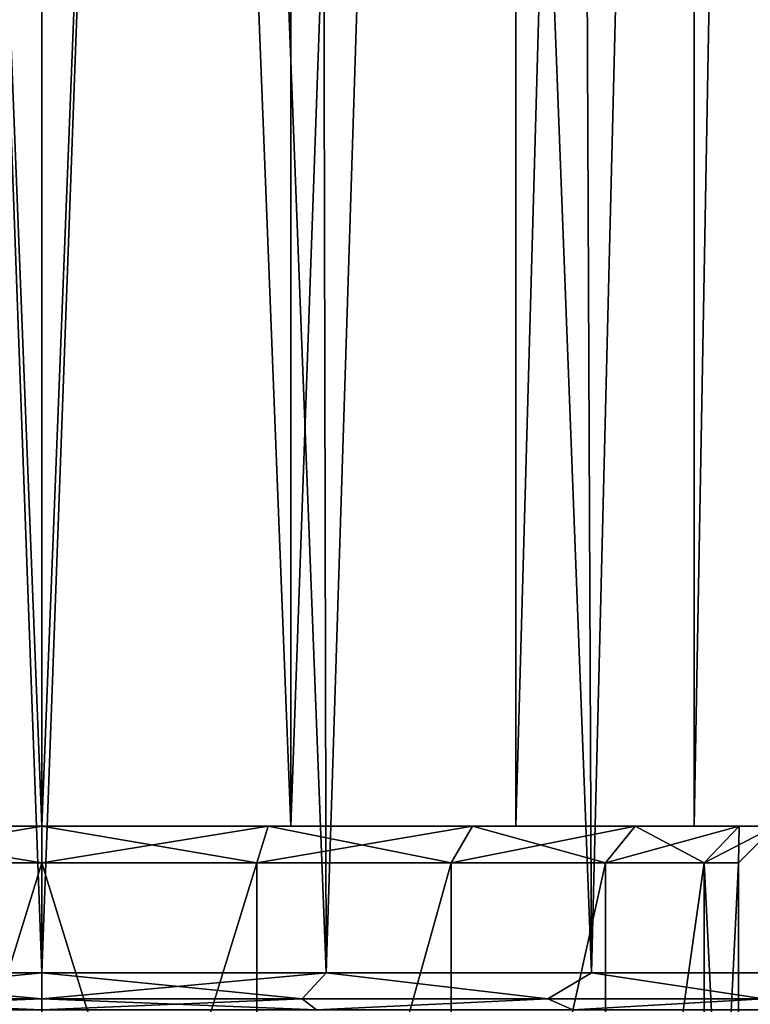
# Model space of a CAD drawing. Header units: millimetres. Extents: x -682 to 137, y -14 to 967.
# Tile 248 of 256: x 0 to 10, y 865 to 878. Entities that reach past the tile are written whole.
import ezdxf

# ---------------------------------------------------------------- set-up
doc = ezdxf.new("R2010")
doc.units = ezdxf.units.MM
doc.header["$LTSCALE"] = 65.185185
for name, color, linetype in [('3734', 7, 'CONTINUOUS'), ('3735', 7, 'CONTINUOUS'), ('3736', 7, 'CONTINUOUS'), ('3738', 7, 'CONTINUOUS'), ('3739', 7, 'CONTINUOUS'), ('3744', 7, 'CONTINUOUS'), ('3745', 7, 'CONTINUOUS'), ('3748', 7, 'CONTINUOUS'), ('3749', 7, 'CONTINUOUS'), ('3750', 7, 'CONTINUOUS'), ('3751', 7, 'CONTINUOUS')]:
    doc.layers.add(name, color=color, linetype=linetype)

msp = doc.modelspace()

# ---------------------------------------------------------------- linework, layer by layer
at = {"layer": '3734', "color": 7, "linetype": 'CONTINUOUS', "true_color": 0x96918c}
for points in [[(0, 867.5, -11), (0, 953.8, -11), (-3.399, 953.8, -10.462), (0, 867.5, -11)], [(-3.399, 867.5, -10.461), (0, 867.5, -11), (-3.399, 953.8, -10.462), (-3.399, 867.5, -10.461)], [(0, 867.5, 11), (-3.399, 867.5, 10.461), (0, 953.8, 11), (0, 867.5, 11)], [(0, 953.8, 11), (-3.399, 867.5, 10.461), (-3.399, 953.8, 10.462), (0, 953.8, 11)]]:
    msp.add_3dface(points, dxfattribs=at)
at = {"layer": '3735', "color": 7, "linetype": 'CONTINUOUS', "true_color": 0x96918c}
for points in [[(0, 867.5, -11), (-3.399, 867.5, -10.461), (0, 867.5, -10), (0, 867.5, -11)], [(0, 867.5, -10), (-3.399, 867.5, -10.461), (-3.09, 867.5, -9.51), (0, 867.5, -10)], [(-3.399, 867.5, 10.461), (0, 867.5, 11), (-3.09, 867.5, 9.51), (-3.399, 867.5, 10.461)], [(-3.09, 867.5, 9.51), (0, 867.5, 11), (0, 867.5, 10), (-3.09, 867.5, 9.51)], [(3.399, 867.5, -10.461), (0, 867.5, -11), (3.09, 867.5, -9.51), (3.399, 867.5, -10.461)], [(0, 867.5, -11), (0, 867.5, -10), (3.09, 867.5, -9.51), (0, 867.5, -11)], [(0, 867.5, 11), (3.399, 867.5, 10.461), (0, 867.5, 10), (0, 867.5, 11)], [(0, 867.5, 10), (3.399, 867.5, 10.461), (3.09, 867.5, 9.51), (0, 867.5, 10)], [(5.876, 867.5, -8.091), (3.399, 867.5, -10.461), (3.09, 867.5, -9.51), (5.876, 867.5, -8.091)], [(3.09, 867.5, 9.51), (3.399, 867.5, 10.461), (5.876, 867.5, 8.091), (3.09, 867.5, 9.51)], [(6.466, 867.5, -8.899), (3.399, 867.5, -10.461), (5.876, 867.5, -8.091), (6.466, 867.5, -8.899)], [(3.399, 867.5, 10.461), (6.466, 867.5, 8.899), (5.876, 867.5, 8.091), (3.399, 867.5, 10.461)], [(8.091, 867.5, -5.877), (6.466, 867.5, -8.899), (5.876, 867.5, -8.091), (8.091, 867.5, -5.877)], [(5.876, 867.5, 8.091), (6.466, 867.5, 8.899), (8.091, 867.5, 5.877), (5.876, 867.5, 8.091)], [(8.899, 867.5, -6.465), (6.466, 867.5, -8.899), (8.091, 867.5, -5.877), (8.899, 867.5, -6.465)], [(6.466, 867.5, 8.899), (8.899, 867.5, 6.465), (8.091, 867.5, 5.877), (6.466, 867.5, 8.899)], [(9.51, 867.5, -3.091), (8.899, 867.5, -6.465), (8.091, 867.5, -5.877), (9.51, 867.5, -3.091)], [(8.091, 867.5, 5.877), (8.899, 867.5, 6.465), (9.51, 867.5, 3.091), (8.091, 867.5, 5.877)], [(10.462, 867.5, -3.399), (8.899, 867.5, -6.465), (9.51, 867.5, -3.091), (10.462, 867.5, -3.399)], [(8.899, 867.5, 6.465), (10.462, 867.5, 3.399), (9.51, 867.5, 3.091), (8.899, 867.5, 6.465)], [(10, 867.5, 0), (10.462, 867.5, -3.399), (9.51, 867.5, -3.091), (10, 867.5, 0)], [(9.51, 867.5, 3.091), (10.462, 867.5, 3.399), (10, 867.5, 0), (9.51, 867.5, 3.091)]]:
    msp.add_3dface(points, dxfattribs=at)
at = {"layer": '3736', "color": 7, "linetype": 'CONTINUOUS', "true_color": 0x96918c}
for points in [[(-2.936, 857.5, -9.035), (0, 857.5, -9.5), (-2.935, 867, -9.035), (-2.936, 857.5, -9.035)], [(0, 857.5, 9.5), (-2.936, 857.5, 9.035), (0, 867, 9.5), (0, 857.5, 9.5)], [(0, 867, 9.5), (-2.936, 857.5, 9.035), (-2.935, 867, 9.035), (0, 867, 9.5)], [(0, 857.5, -9.5), (0, 867, -9.5), (-2.935, 867, -9.035), (0, 857.5, -9.5)]]:
    msp.add_3dface(points, dxfattribs=at)
at = {"layer": '3738', "color": 7, "linetype": 'CONTINUOUS', "true_color": 0x96918c}
for points in [[(0, 953.8, -11), (0, 867.5, -11), (3.399, 867.5, -10.461), (0, 953.8, -11)], [(0, 953.8, -11), (3.399, 867.5, -10.461), (3.399, 953.8, -10.462), (0, 953.8, -11)], [(0, 867.5, 11), (0, 953.8, 11), (3.399, 953.8, 10.462), (0, 867.5, 11)], [(3.399, 867.5, 10.461), (0, 867.5, 11), (3.399, 953.8, 10.462), (3.399, 867.5, 10.461)], [(3.399, 867.5, -10.461), (6.466, 867.5, -8.899), (6.465, 953.8, -8.899), (3.399, 867.5, -10.461)], [(3.399, 953.8, -10.462), (3.399, 867.5, -10.461), (6.465, 953.8, -8.899), (3.399, 953.8, -10.462)], [(6.466, 867.5, 8.899), (3.399, 867.5, 10.461), (6.465, 953.8, 8.899), (6.466, 867.5, 8.899)], [(6.465, 953.8, 8.899), (3.399, 867.5, 10.461), (3.399, 953.8, 10.462), (6.465, 953.8, 8.899)], [(6.465, 953.8, -8.899), (6.466, 867.5, -8.899), (8.899, 953.8, -6.466), (6.465, 953.8, -8.899)], [(8.899, 953.8, 6.466), (6.466, 867.5, 8.899), (6.465, 953.8, 8.899), (8.899, 953.8, 6.466)], [(6.466, 867.5, -8.899), (8.899, 867.5, -6.465), (8.899, 953.8, -6.466), (6.466, 867.5, -8.899)], [(8.899, 867.5, 6.465), (6.466, 867.5, 8.899), (8.899, 953.8, 6.466), (8.899, 867.5, 6.465)], [(8.899, 867.5, -6.465), (10.462, 867.5, -3.399), (10.462, 953.8, -3.399), (8.899, 867.5, -6.465)], [(8.899, 953.8, -6.466), (8.899, 867.5, -6.465), (10.462, 953.8, -3.399), (8.899, 953.8, -6.466)], [(10.462, 867.5, 3.399), (8.899, 867.5, 6.465), (10.462, 953.8, 3.399), (10.462, 867.5, 3.399)], [(10.462, 953.8, 3.399), (8.899, 867.5, 6.465), (8.899, 953.8, 6.466), (10.462, 953.8, 3.399)]]:
    msp.add_3dface(points, dxfattribs=at)
at = {"layer": '3739', "color": 7, "linetype": 'CONTINUOUS', "true_color": 0x96918c}
for points in [[(0, 867, -9.5), (0, 857.5, -9.5), (2.936, 857.5, -9.035), (0, 867, -9.5)], [(0, 867, -9.5), (2.936, 857.5, -9.035), (2.935, 867, -9.035), (0, 867, -9.5)], [(0, 857.5, 9.5), (0, 867, 9.5), (2.935, 867, 9.035), (0, 857.5, 9.5)], [(2.936, 857.5, 9.035), (0, 857.5, 9.5), (2.935, 867, 9.035), (2.936, 857.5, 9.035)], [(2.935, 867, -9.035), (2.936, 857.5, -9.035), (5.584, 867, -7.686), (2.935, 867, -9.035)], [(5.584, 867, 7.686), (2.936, 857.5, 9.035), (2.935, 867, 9.035), (5.584, 867, 7.686)], [(2.936, 857.5, -9.035), (5.584, 857.5, -7.686), (5.584, 867, -7.686), (2.936, 857.5, -9.035)], [(5.584, 857.5, 7.686), (2.936, 857.5, 9.035), (5.584, 867, 7.686), (5.584, 857.5, 7.686)], [(5.584, 857.5, -7.686), (7.685, 857.5, -5.584), (7.686, 867, -5.584), (5.584, 857.5, -7.686)], [(5.584, 867, -7.686), (5.584, 857.5, -7.686), (7.686, 867, -5.584), (5.584, 867, -7.686)], [(7.685, 857.5, 5.584), (5.584, 857.5, 7.686), (7.686, 867, 5.584), (7.685, 857.5, 5.584)], [(7.686, 867, 5.584), (5.584, 857.5, 7.686), (5.584, 867, 7.686), (7.686, 867, 5.584)], [(7.685, 857.5, -5.584), (9.035, 857.5, -2.936), (9.035, 867, -2.936), (7.685, 857.5, -5.584)], [(7.686, 867, -5.584), (7.685, 857.5, -5.584), (9.035, 867, -2.936), (7.686, 867, -5.584)], [(9.035, 857.5, 2.936), (7.685, 857.5, 5.584), (9.035, 867, 2.936), (9.035, 857.5, 2.936)], [(9.035, 867, 2.936), (7.685, 857.5, 5.584), (7.686, 867, 5.584), (9.035, 867, 2.936)], [(9.035, 857.5, -2.936), (9.5, 857.5), (9.035, 867, -2.936), (9.035, 857.5, -2.936)], [(9.5, 857.5), (9.035, 857.5, 2.936), (9.5, 867, 0), (9.5, 857.5)], [(9.035, 867, -2.936), (9.5, 857.5), (9.5, 867, 0), (9.035, 867, -2.936)], [(9.5, 867, 0), (9.035, 857.5, 2.936), (9.035, 867, 2.936), (9.5, 867, 0)]]:
    msp.add_3dface(points, dxfattribs=at)
at = {"layer": '3744', "color": 7, "linetype": 'CONTINUOUS', "true_color": 0x96918c}
for points in [[(3.09, 867.5, -9.51), (0, 867.5, -10), (2.935, 867, -9.035), (3.09, 867.5, -9.51)], [(0, 867.5, -10), (0, 867, -9.5), (2.935, 867, -9.035), (0, 867.5, -10)], [(0, 867.5, 10), (3.09, 867.5, 9.51), (0, 867, 9.5), (0, 867.5, 10)], [(0, 867, 9.5), (3.09, 867.5, 9.51), (2.935, 867, 9.035), (0, 867, 9.5)], [(3.09, 867.5, 9.51), (5.876, 867.5, 8.091), (2.935, 867, 9.035), (3.09, 867.5, 9.51)], [(5.876, 867.5, 8.091), (5.584, 867, 7.686), (2.935, 867, 9.035), (5.876, 867.5, 8.091)], [(3.09, 867.5, -9.51), (2.935, 867, -9.035), (5.584, 867, -7.686), (3.09, 867.5, -9.51)], [(5.876, 867.5, -8.091), (3.09, 867.5, -9.51), (5.584, 867, -7.686), (5.876, 867.5, -8.091)], [(5.876, 867.5, 8.091), (8.091, 867.5, 5.877), (5.584, 867, 7.686), (5.876, 867.5, 8.091)], [(8.091, 867.5, 5.877), (7.686, 867, 5.584), (5.584, 867, 7.686), (8.091, 867.5, 5.877)], [(5.876, 867.5, -8.091), (5.584, 867, -7.686), (7.686, 867, -5.584), (5.876, 867.5, -8.091)], [(8.091, 867.5, -5.877), (5.876, 867.5, -8.091), (7.686, 867, -5.584), (8.091, 867.5, -5.877)], [(8.091, 867.5, 5.877), (9.51, 867.5, 3.091), (7.686, 867, 5.584), (8.091, 867.5, 5.877)], [(9.51, 867.5, 3.091), (9.035, 867, 2.936), (7.686, 867, 5.584), (9.51, 867.5, 3.091)], [(8.091, 867.5, -5.877), (7.686, 867, -5.584), (9.035, 867, -2.936), (8.091, 867.5, -5.877)], [(9.51, 867.5, -3.091), (8.091, 867.5, -5.877), (9.035, 867, -2.936), (9.51, 867.5, -3.091)], [(9.51, 867.5, 3.091), (10, 867.5, 0), (9.035, 867, 2.936), (9.51, 867.5, 3.091)], [(10, 867.5, 0), (9.5, 867, 0), (9.035, 867, 2.936), (10, 867.5, 0)], [(9.51, 867.5, -3.091), (9.035, 867, -2.936), (9.5, 867, 0), (9.51, 867.5, -3.091)], [(10, 867.5, 0), (9.51, 867.5, -3.091), (9.5, 867, 0), (10, 867.5, 0)]]:
    msp.add_3dface(points, dxfattribs=at)
at = {"layer": '3745', "color": 7, "linetype": 'CONTINUOUS', "true_color": 0x96918c}
for points in [[(0, 867.5, -10), (-3.09, 867.5, -9.51), (0, 867, -9.5), (0, 867.5, -10)], [(0, 867, -9.5), (-3.09, 867.5, -9.51), (-2.935, 867, -9.035), (0, 867, -9.5)], [(-3.09, 867.5, 9.51), (0, 867.5, 10), (-2.935, 867, 9.035), (-3.09, 867.5, 9.51)], [(0, 867.5, 10), (0, 867, 9.5), (-2.935, 867, 9.035), (0, 867.5, 10)]]:
    msp.add_3dface(points, dxfattribs=at)
at = {"layer": '3748', "color": 7, "linetype": 'CONTINUOUS', "true_color": 0x96918c}
for points in [[(-3.881, 865.504, 14.485), (0, 865.504, 14.996), (-3.655, 965.504, 13.642), (-3.881, 865.504, 14.485)], [(0, 865.504, -14.996), (-3.881, 865.504, -14.485), (0, 965.504, -14.123), (0, 865.504, -14.996)], [(0, 965.504, -14.123), (-3.881, 865.504, -14.485), (-3.655, 965.504, -13.642), (0, 965.504, -14.123)], [(-3.655, 965.504, 13.642), (0, 865.504, 14.996), (0, 965.504, 14.123), (-3.655, 965.504, 13.642)]]:
    msp.add_3dface(points, dxfattribs=at)
at = {"layer": '3749', "color": 7, "linetype": 'CONTINUOUS', "true_color": 0x96918c}
for points in [[(0, 965.504, 14.123), (0, 865.504, 14.996), (3.881, 865.504, 14.485), (0, 965.504, 14.123)], [(0, 865.504, -14.996), (0, 965.504, -14.123), (3.655, 965.504, -13.642), (0, 865.504, -14.996)], [(3.881, 865.504, -14.485), (0, 865.504, -14.996), (3.655, 965.504, -13.642), (3.881, 865.504, -14.485)], [(0, 965.504, 14.123), (3.881, 865.504, 14.485), (3.655, 965.504, 13.642), (0, 965.504, 14.123)], [(7.061, 965.504, -12.231), (3.881, 865.504, -14.485), (3.655, 965.504, -13.642), (7.061, 965.504, -12.231)], [(3.881, 865.504, 14.485), (7.498, 865.504, 12.987), (3.655, 965.504, 13.642), (3.881, 865.504, 14.485)], [(3.655, 965.504, 13.642), (7.498, 865.504, 12.987), (7.061, 965.504, 12.231), (3.655, 965.504, 13.642)], [(7.498, 865.504, -12.987), (3.881, 865.504, -14.485), (7.061, 965.504, -12.231), (7.498, 865.504, -12.987)], [(9.986, 965.504, -9.986), (7.498, 865.504, -12.987), (7.061, 965.504, -12.231), (9.986, 965.504, -9.986)], [(7.498, 865.504, 12.987), (10.603, 865.504, 10.603), (7.061, 965.504, 12.231), (7.498, 865.504, 12.987)], [(7.061, 965.504, 12.231), (10.603, 865.504, 10.603), (9.986, 965.504, 9.986), (7.061, 965.504, 12.231)], [(10.603, 865.504, -10.603), (7.498, 865.504, -12.987), (9.986, 965.504, -9.986), (10.603, 865.504, -10.603)]]:
    msp.add_3dface(points, dxfattribs=at)
at = {"layer": '3750', "color": 7, "linetype": 'CONTINUOUS', "true_color": 0x96918c}
for points in [[(0, 865.504, 14.996), (-3.881, 865.504, 14.485), (0, 865.148, 14.851), (0, 865.504, 14.996)], [(0, 865.148, 14.851), (-3.881, 865.504, 14.485), (-3.554, 865.148, 14.419), (0, 865.148, 14.851)], [(-3.881, 865.504, -14.485), (0, 865.504, -14.996), (-3.554, 865.148, -14.419), (-3.881, 865.504, -14.485)], [(0, 865.504, -14.996), (0, 865.148, -14.851), (-3.554, 865.148, -14.419), (0, 865.504, -14.996)], [(0, 865, -14.496), (-3.748, 865, -14.002), (0, 865.148, -14.851), (0, 865, -14.496)], [(0, 865.148, -14.851), (-3.748, 865, -14.002), (-3.554, 865.148, -14.419), (0, 865.148, -14.851)], [(-3.748, 865, 14.002), (0, 865, 14.496), (-3.554, 865.148, 14.419), (-3.748, 865, 14.002)], [(0, 865, 14.496), (0, 865.148, 14.851), (-3.554, 865.148, 14.419), (0, 865, 14.496)]]:
    msp.add_3dface(points, dxfattribs=at)
at = {"layer": '3751', "color": 7, "linetype": 'CONTINUOUS', "true_color": 0x96918c}
for points in [[(3.881, 865.504, 14.485), (0, 865.504, 14.996), (3.554, 865.148, 14.419), (3.881, 865.504, 14.485)], [(0, 865.504, 14.996), (0, 865.148, 14.851), (3.554, 865.148, 14.419), (0, 865.504, 14.996)], [(0, 865.504, -14.996), (3.881, 865.504, -14.485), (0, 865.148, -14.851), (0, 865.504, -14.996)], [(3.881, 865.504, -14.485), (3.554, 865.148, -14.419), (0, 865.148, -14.851), (3.881, 865.504, -14.485)], [(3.881, 865.504, -14.485), (6.901, 865.148, -13.15), (3.554, 865.148, -14.419), (3.881, 865.504, -14.485)], [(3.881, 865.504, 14.485), (3.554, 865.148, 14.419), (6.901, 865.148, 13.15), (3.881, 865.504, 14.485)], [(3.881, 865.504, -14.485), (7.498, 865.504, -12.987), (6.901, 865.148, -13.15), (3.881, 865.504, -14.485)], [(7.498, 865.504, 12.987), (3.881, 865.504, 14.485), (6.901, 865.148, 13.15), (7.498, 865.504, 12.987)], [(7.498, 865.504, -12.987), (9.848, 865.148, -11.116), (6.901, 865.148, -13.15), (7.498, 865.504, -12.987)], [(7.498, 865.504, 12.987), (6.901, 865.148, 13.15), (9.848, 865.148, 11.116), (7.498, 865.504, 12.987)], [(7.498, 865.504, -12.987), (10.603, 865.504, -10.603), (9.848, 865.148, -11.116), (7.498, 865.504, -12.987)], [(10.603, 865.504, 10.603), (7.498, 865.504, 12.987), (9.848, 865.148, 11.116), (10.603, 865.504, 10.603)], [(3.748, 865, -14.002), (0, 865, -14.496), (3.554, 865.148, -14.419), (3.748, 865, -14.002)], [(3.554, 865.148, -14.419), (0, 865, -14.496), (0, 865.148, -14.851), (3.554, 865.148, -14.419)], [(0, 865, 14.496), (3.748, 865, 14.002), (0, 865.148, 14.851), (0, 865, 14.496)], [(0, 865.148, 14.851), (3.748, 865, 14.002), (3.554, 865.148, 14.419), (0, 865.148, 14.851)], [(3.554, 865.148, 14.419), (3.748, 865, 14.002), (6.901, 865.148, 13.15), (3.554, 865.148, 14.419)], [(6.901, 865.148, -13.15), (3.748, 865, -14.002), (3.554, 865.148, -14.419), (6.901, 865.148, -13.15)], [(3.748, 865, 14.002), (7.245, 865, 12.555), (6.901, 865.148, 13.15), (3.748, 865, 14.002)], [(7.245, 865, -12.555), (3.748, 865, -14.002), (6.901, 865.148, -13.15), (7.245, 865, -12.555)], [(6.901, 865.148, 13.15), (7.245, 865, 12.555), (9.848, 865.148, 11.116), (6.901, 865.148, 13.15)], [(9.848, 865.148, -11.116), (7.245, 865, -12.555), (6.901, 865.148, -13.15), (9.848, 865.148, -11.116)], [(7.245, 865, 12.555), (10.248, 865, 10.251), (9.848, 865.148, 11.116), (7.245, 865, 12.555)], [(10.248, 865, -10.251), (7.245, 865, -12.555), (9.848, 865.148, -11.116), (10.248, 865, -10.251)]]:
    msp.add_3dface(points, dxfattribs=at)

doc.saveas('drawing.dxf')
